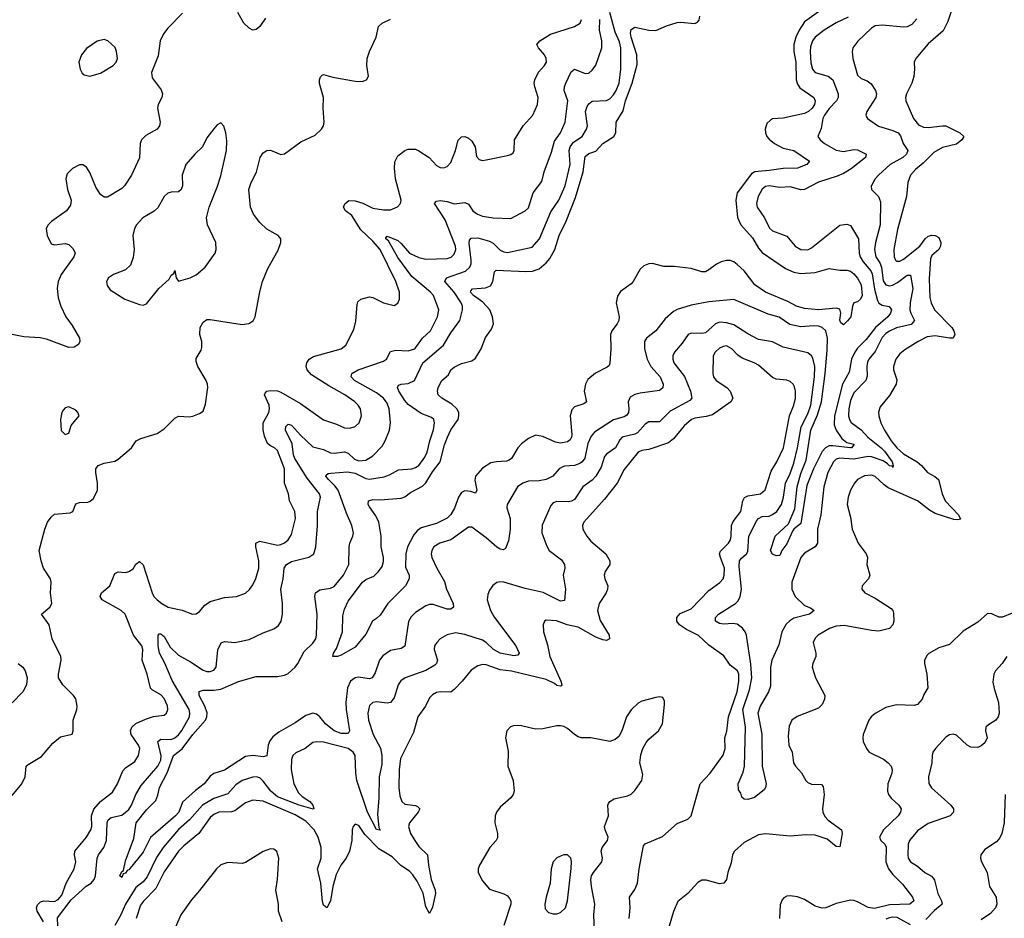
# Model space of a CAD drawing. Header units: inches. Extents: x 1954678 to 2060271, y 904822 to 1016299.
# Tile 243 of 256: x 2000213 to 2005780, y 972131 to 977209. Entities that reach past the tile are written whole.
import ezdxf

# ---------------------------------------------------------------- set-up
doc = ezdxf.new("R2010")
doc.units = ezdxf.units.IN
doc.header["$MEASUREMENT"] = 0
doc.layers.add('C0907', color=7, linetype='Continuous')

msp = doc.modelspace()

# ---------------------------------------------------------------- linework, layer by layer
at = {"layer": 'C0907', "color": 5}
for points, elevation in [([(2005490.7, 977289.3), (2005461, 977199), (2005434.1, 977145.9), (2005350, 977073.5), (2005279.6, 976990), (2005270.3, 976970), (2005272.9, 976930), (2005268.9, 976888.9), (2005257.8, 976850), (2005227.8, 976790), (2005222.3, 976770), (2005222.6, 976750), (2005265.8, 976650), (2005295, 976615), (2005322.8, 976602.8), (2005350, 976600.1), (2005430, 976610.1), (2005450, 976608.6), (2005528, 976570), (2005550.3, 976550), (2005539.6, 976530), (2005510, 976505.3), (2005430, 976486.6), (2005380.8, 976459.2), (2005320.9, 976399.1), (2005277.1, 976362.9), (2005250.1, 976329.9), (2005234.6, 976290), (2005226.9, 976210), (2005176, 976024), (2005154.7, 975910), (2005156.8, 975870), (2005165.2, 975850), (2005170, 975844.5), (2005190, 975845.1), (2005210, 975856.1), (2005302.4, 975930), (2005332, 975970), (2005350, 975986), (2005370, 975992.4), (2005390, 975990.4), (2005410, 975978.8), (2005420.4, 975950), (2005418.4, 975930), (2005410.4, 975910), (2005370, 975877), (2005362.2, 975857.8), (2005354.8, 975745.2), (2005359.4, 975639.4), (2005366.1, 975610), (2005385.8, 975570), (2005483.7, 975470), (2005495.1, 975450), (2005499.5, 975430), (2005490, 975409.9), (2005470, 975409), (2005390, 975422.4), (2005343.8, 975416.2), (2005292.7, 975390), (2005217, 975343), (2005190, 975321.1), (2005167.3, 975290), (2005154.4, 975250), (2005153.8, 975230), (2005173.2, 975173.2), (2005168.3, 975150), (2005130, 975085.1), (2005077.9, 975022.1), (2005069.4, 974990.6), (2005071.2, 974970), (2005082.5, 974930), (2005103.1, 974890), (2005140.9, 974830), (2005172.5, 974790), (2005210, 974756.6), (2005288.3, 974710), (2005312, 974690), (2005346.7, 974650), (2005387.7, 974627.7), (2005407.9, 974610), (2005428.3, 974530), (2005445.6, 974490), (2005520.2, 974410), (2005533.2, 974386.8), (2005517.8, 974382.2), (2005494.6, 974385.4), (2005390, 974419.3), (2005357.9, 974437.9), (2005290, 974490.8), (2005123.8, 974563.8), (2005100, 974580), (2005050, 974627.2), (2005030, 974635.7), (2004990, 974631.3), (2004950, 974610.8), (2004932.6, 974590), (2004911.3, 974550), (2004897.2, 974510), (2004891.5, 974470), (2004910, 974398), (2004919.6, 974330), (2004954.3, 974250), (2004999.5, 974190), (2005006.4, 974170), (2005002, 974130), (2005019.3, 974070), (2005011.7, 974048.3), (2004976, 974010), (2004974.8, 973990), (2004991, 973970), (2005050, 973939.5), (2005140.7, 973880.7), (2005150.1, 973870.1), (2005154.4, 973854.4), (2005156.3, 973810), (2005150, 973789.8), (2005130, 973767.9), (2005070, 973754), (2005030, 973756.7), (2004875.1, 973784.9), (2004830, 973780.8), (2004791.9, 973768.1), (2004728, 973730), (2004710, 973714), (2004698.7, 973690), (2004715.2, 973630), (2004714.3, 973610), (2004697.4, 973570), (2004694, 973550), (2004712.3, 973490), (2004764.4, 973390), (2004762.8, 973370), (2004750, 973338.7), (2004730, 973318), (2004608.5, 973271.5), (2004578.7, 973250), (2004564.1, 973215.9), (2004558.5, 973161.5), (2004562.2, 973110), (2004579.6, 973070), (2004588.9, 973010), (2004600.3, 972990), (2004632.6, 972952.6), (2004657, 972910), (2004670, 972898.9), (2004690, 972889.1), (2004746.9, 972886.9), (2004756, 972876), (2004760.9, 972830), (2004752.2, 972750), (2004754.1, 972730), (2004765.5, 972705.5), (2004784.4, 972684.4), (2004858.9, 972630), (2004862.7, 972610), (2004850, 972535.3), (2004830, 972535.8), (2004778, 972578), (2004710, 972600.4), (2004658.4, 972601.6), (2004570, 972594.6), (2004430, 972607.2), (2004390, 972602.9), (2004310, 972559), (2004255, 972510), (2004243.9, 972490), (2004236.1, 972443.9), (2004217.7, 972390), (2004210.1, 972349.9), (2004194.9, 972330), (2004170, 972324.5), (2004093.4, 972346.6), (2004070, 972345.8), (2004047.6, 972332.4), (2003991.3, 972270), (2003934.8, 972225.2), (2003910.1, 972169.9), (2003863.8, 972016.2)], 580), ([(2001133.3, 977246.7), (2001050, 977160.9), (2001026, 977130), (2001006.4, 977090), (2000994.7, 977005.3), (2000957.3, 976910), (2000961.1, 976881.1), (2001012, 976812), (2001019.3, 976790), (2001015.5, 976770), (2000995.5, 976730), (2000992.7, 976710), (2001006.3, 976630), (2001002.7, 976610), (2000990.3, 976590), (2000924.9, 976555.1), (2000901.6, 976530), (2000893.8, 976510), (2000890, 976428.7), (2000844.9, 976330), (2000804.9, 976270), (2000790, 976255.1), (2000710, 976206.6), (2000690, 976206), (2000670, 976222), (2000642.4, 976262.4), (2000610, 976345.2), (2000590, 976375.1), (2000570, 976389.4), (2000550, 976389.5), (2000511.8, 976368.2), (2000481.3, 976338.7), (2000473, 976310), (2000483.8, 976250), (2000503.8, 976190), (2000499, 976161), (2000477.3, 976130), (2000392.1, 976067.9), (2000374, 976050), (2000363, 976030), (2000368, 975990), (2000390, 975942.8), (2000410, 975937.3), (2000470, 975944.9), (2000490, 975939.1), (2000514.7, 975914.7), (2000525.5, 975890), (2000519.3, 975870), (2000446.3, 975770), (2000430.3, 975730), (2000425.2, 975690), (2000430, 975638), (2000444.9, 975590), (2000473.7, 975530), (2000510, 975481.6), (2000550.4, 975410), (2000552.7, 975390), (2000546, 975374), (2000521.3, 975358.7), (2000490, 975356.9), (2000364.6, 975404.6), (2000328.5, 975411.5), (2000236.3, 975416.3), (2000169.7, 975429.7)], 620), ([(2005285.4, 977214.5), (2005256.9, 977183.1), (2005231.5, 977168.5), (2005212.9, 977167.1), (2005090, 977178.4), (2005050, 977174.2), (2005030, 977160.9), (2004951.5, 977088.5), (2004924, 977050), (2004919.7, 977030), (2004923, 976990), (2004950, 976894.9), (2004970, 976876.9), (2005003.8, 976863.8), (2005026.6, 976846.6), (2005052.2, 976810), (2005057.8, 976790), (2005052.9, 976770), (2005003.6, 976690), (2004997.6, 976670), (2005000.6, 976660.6), (2005007.3, 976650), (2005067.9, 976607.9), (2005150, 976583.5), (2005179, 976570), (2005192.6, 976552.6), (2005208.8, 976508.8), (2005233.7, 976470), (2005226.8, 976450), (2005206, 976430), (2005135.2, 976390), (2005069.2, 976330), (2005049.2, 976310), (2005027.7, 976267.7), (2005029.2, 976249.2), (2005069.3, 976209.3), (2005079.5, 976179.5), (2005078.4, 976050), (2005051.6, 975950), (2005045.4, 975910), (2005054.4, 975870), (2005075.9, 975835.9), (2005084.9, 975810), (2005094.2, 975734.2), (2005110, 975710.1), (2005130, 975705.1), (2005148.3, 975708.3), (2005176.9, 975723.1), (2005230, 975765.2), (2005250, 975764.9), (2005263.4, 975690), (2005248.3, 975610), (2005246.8, 975570), (2005251.6, 975550), (2005272.7, 975510), (2005252.7, 975487.3), (2005170, 975467.9), (2005130, 975449.9), (2005110, 975435.6), (2005090, 975412.3), (2005050, 975333.6), (2005013.7, 975290), (2005006.6, 975273.4), (2005002.9, 975250), (2005004.8, 975195.2), (2004997.7, 975170), (2004930, 975100.8), (2004910, 975056.3), (2004901.8, 975010), (2004899.4, 974970), (2004903.8, 974950), (2004913.5, 974933.5), (2004970.8, 974890.8), (2005007.6, 974850), (2005083.9, 974790), (2005103, 974770), (2005146.3, 974710), (2005151.9, 974690), (2005150, 974679), (2005145.4, 974685.4), (2005130, 974687.1), (2005119.9, 974699.9), (2005095.6, 974715.6), (2005030, 974738.9), (2005010, 974739.7), (2004930, 974725.2), (2004849, 974731), (2004830, 974725.6), (2004813.9, 974710), (2004781.9, 974650), (2004759.5, 974570), (2004743.5, 974410), (2004724.3, 974330), (2004723.2, 974250), (2004710.2, 974230), (2004650, 974193.6), (2004629.3, 974170.7), (2004578.1, 974030), (2004578.5, 973990), (2004598.3, 973950), (2004650, 973899), (2004684.5, 973884.5), (2004705.5, 973870), (2004678.4, 973850), (2004590, 973826), (2004567.3, 973812.7), (2004546.9, 973793.1), (2004522.8, 973750), (2004504.4, 973675.6), (2004464.9, 973590), (2004457.9, 973550), (2004458, 973442), (2004446, 973410), (2004400.2, 973330), (2004387, 973290), (2004409.3, 973170.7), (2004411.2, 972990), (2004433.1, 972890), (2004430.4, 972869.6), (2004422.5, 972857.5), (2004366.7, 972813.3), (2004330, 972802.7), (2004310, 972804), (2004295.1, 972815.1), (2004290, 972838), (2004276.4, 972856.4), (2004275.3, 972890), (2004302.7, 972957.3), (2004311.2, 972990), (2004315.8, 973210), (2004301.8, 973310), (2004339, 973421), (2004352.3, 973490), (2004347.3, 973567.3), (2004323.2, 973730), (2004314.7, 973750), (2004298.8, 973770), (2004270, 973792.1), (2004243, 973797), (2004193.7, 973793.7), (2004170, 973796.8), (2004146.3, 973810), (2004147.1, 973830), (2004163.1, 973850), (2004260.3, 973910), (2004274.4, 973925.6), (2004286.7, 973950), (2004293.3, 973990), (2004281, 974119), (2004283.6, 974150), (2004294.2, 974165.8), (2004321.9, 974190), (2004330, 974204.4), (2004335.2, 974290), (2004381.6, 974378.4), (2004390, 974391), (2004410, 974400.8), (2004450, 974403.8), (2004470, 974411.9), (2004494.6, 974430), (2004520.5, 974470), (2004531.3, 974510), (2004542.7, 974590), (2004570, 974644.8), (2004590, 974702.7), (2004610.9, 974790), (2004631.7, 974908.3), (2004670, 974981.2), (2004686.2, 975030), (2004707.5, 975190), (2004708.5, 975248.5), (2004696.7, 975296.7), (2004689.9, 975309.9), (2004670, 975326.4), (2004530, 975358.2), (2004470, 975387.8), (2004390, 975401.8), (2004330, 975433.3), (2004250, 975484.9), (2004210, 975496.3), (2004170, 975499.5), (2004146.5, 975490), (2004090, 975440.3), (2004070, 975435.8), (2004010, 975437.8), (2003992.2, 975430), (2003959.4, 975380.6), (2003914.7, 975330), (2003905.4, 975310), (2003905.4, 975290), (2003911.9, 975270), (2003972, 975192), (2004005, 975110), (2004013.1, 975070), (2004002.6, 975057.4), (2003890, 974996.6), (2003830, 974936.8), (2003770, 974937), (2003750, 974923.7), (2003705.2, 974874.8), (2003690, 974867), (2003619.5, 974850), (2003605.9, 974834.1), (2003582.4, 974790), (2003530, 974753.8), (2003519.2, 974740.8), (2003499.6, 974680.4), (2003470, 974629), (2003450, 974607.4), (2003397.6, 974570), (2003350, 974498.5), (2003331.9, 974488.1), (2003314.7, 974485.3), (2003250, 974486.5), (2003230, 974477.8), (2003216.6, 974463.4), (2003166.7, 974353.3), (2003165.6, 974310), (2003193.8, 974233.8), (2003207, 974210), (2003276.3, 974156.3), (2003293.1, 974130), (2003294.3, 974110), (2003286.5, 974070), (2003298.9, 973990), (2003293, 973927), (2003270, 973923.1), (2003172.6, 973972.6), (2003070, 973995.3), (2002950, 974030.9), (2002927.7, 974032.3), (2002910, 974027.6), (2002887.7, 974012.3), (2002870, 973986), (2002858.9, 973961.1), (2002856.5, 973930), (2002874.5, 973870), (2002898, 973830), (2003018.8, 973670), (2003036.5, 973630), (2003030, 973617), (2003006.2, 973613.8), (2002930, 973628.4), (2002891.4, 973650), (2002850.2, 973690.2), (2002830, 973701.7), (2002730, 973734), (2002676, 973744), (2002630, 973733.3), (2002590.2, 973709.8), (2002570.4, 973690), (2002558.7, 973670), (2002556.5, 973650), (2002574.4, 973590), (2002569.1, 973570), (2002559.3, 973560.7), (2002510, 973531.9), (2002392.7, 973490), (2002367, 973473), (2002352, 973450), (2002330, 973376), (2002310, 973349.6), (2002290, 973346.3), (2002230, 973354.8), (2002209.4, 973350.6), (2002190, 973333.6), (2002180.8, 973290), (2002185.6, 973250), (2002212.1, 973170), (2002252.7, 973092.7), (2002259.7, 973050), (2002259.4, 973000.6), (2002245.8, 972930), (2002243.9, 972810), (2002236.4, 972716.4), (2002243.8, 972643.8), (2002251.7, 972628.3), (2002230, 972631.6), (2002179.9, 972730), (2002118.7, 972910), (2002112.7, 972950), (2002109.9, 973050), (2002097.8, 973070), (2002069.7, 973090), (2001930, 973126), (2001890, 973128.7), (2001870, 973124.4), (2001826.4, 973090), (2001774.5, 973065.5), (2001757.4, 973050), (2001750, 973028.7), (2001747.5, 972972.5), (2001763, 972890), (2001790, 972840.1), (2001810, 972819.4), (2001852.4, 972790), (2001870.2, 972770), (2001875.5, 972750), (2001872.2, 972747.8), (2001792.8, 972770), (2001670, 972816.2), (2001632.6, 972850), (2001590, 972905.8), (2001570, 972923.7), (2001550, 972929.2), (2001530, 972927.9), (2001470, 972909.9), (2001435.6, 972884.4), (2001390, 972834.5), (2001310, 972808.3), (2001246.1, 972770), (2001172.5, 972687.5), (2001110, 972632.1), (2001024.6, 972530), (2000986, 972474), (2000934.2, 972365.8), (2000910, 972336.9), (2000870, 972304.6), (2000810.5, 972210), (2000784.1, 972150), (2000750.1, 972090)], 560), ([(2004896.9, 977223.1), (2004830, 977192.5), (2004760.7, 977150), (2004710, 977111.4), (2004695.8, 977090), (2004684.1, 977055.9), (2004682, 977030), (2004686, 976966), (2004695, 976930), (2004710.1, 976910.1), (2004783.7, 976890), (2004810, 976870.2), (2004841.4, 976790), (2004841.5, 976770), (2004831.6, 976750), (2004790, 976707.7), (2004762.7, 976670), (2004754.7, 976650), (2004744.7, 976595.3), (2004726.4, 976550), (2004739.5, 976530), (2004764, 976510), (2004830, 976471.4), (2004870, 976464.2), (2004930, 976475.1), (2004950, 976473.4), (2004999.3, 976450), (2004995.3, 976430), (2004914.3, 976365.7), (2004870, 976340.2), (2004835.5, 976324.5), (2004730, 976290.5), (2004650, 976249.8), (2004630, 976248.1), (2004570, 976265.2), (2004510, 976261.1), (2004450, 976271), (2004430, 976266.9), (2004410, 976250.6), (2004387.5, 976210), (2004379.4, 976170), (2004382.7, 976150), (2004423.5, 976090), (2004451.7, 976031.7), (2004470, 976016.3), (2004550, 975986.5), (2004598.3, 975930), (2004630, 975910.2), (2004670, 975909.2), (2004690, 975919.7), (2004850, 976047.3), (2004890, 976054), (2004910, 976046), (2004954.8, 975970), (2004959.5, 975890), (2004965.4, 975870), (2004981.1, 975841.1), (2005025.1, 975790), (2005033.2, 975773.2), (2005046.7, 975686.7), (2005062.4, 975622.4), (2005070, 975607.8), (2005090, 975596.6), (2005128.3, 975588.3), (2005142.7, 975570), (2005136.8, 975550), (2005122, 975530), (2005050.9, 975470), (2004998.7, 975401.3), (2004950, 975352.5), (2004934.4, 975330), (2004916.2, 975290), (2004902.5, 975217.5), (2004865.4, 975150), (2004820.2, 974970), (2004818.7, 974918.7), (2004829, 974889), (2004862.3, 974842.3), (2004890, 974820.6), (2004930, 974810.9), (2004930, 974806), (2004916.3, 974790), (2004910, 974789.1), (2004810, 974801.5), (2004790, 974800.1), (2004769.7, 974790.3), (2004750.9, 974769.1), (2004701.9, 974670), (2004662.9, 974577.1), (2004630, 974362.4), (2004590.2, 974329.8), (2004582.2, 974317.8), (2004550, 974247.6), (2004523, 974210), (2004510, 974182), (2004490, 974179), (2004470, 974189), (2004458, 974210), (2004485.3, 974290), (2004559.2, 974360.8), (2004595.2, 974444.8), (2004608.9, 974570), (2004630, 974644.6), (2004659.4, 974720.6), (2004687, 974890), (2004724.2, 974975.8), (2004745.5, 975050), (2004767.4, 975210), (2004778.8, 975338.8), (2004780.6, 975410), (2004771.7, 975450), (2004750, 975469.9), (2004730, 975476.7), (2004699.1, 975479.1), (2004630, 975474.2), (2004567.2, 975487.2), (2004507.4, 975527.4), (2004445.5, 975545.5), (2004250, 975627.8), (2004110, 975615), (2004010, 975596.1), (2003930, 975571), (2003910, 975560.4), (2003862.2, 975517.8), (2003810.3, 975450), (2003757.4, 975410), (2003744.7, 975390), (2003745.2, 975350), (2003760.2, 975290), (2003782.3, 975250), (2003833.5, 975190), (2003851, 975150), (2003850, 975129.6), (2003830, 975113.7), (2003720.7, 975099.3), (2003690, 975090.9), (2003664, 975076), (2003652.3, 975050), (2003656.3, 975010), (2003654.3, 974990), (2003645.6, 974974.4), (2003630, 974964.7), (2003570, 974947.7), (2003462.2, 974877.8), (2003444.7, 974855.3), (2003425.1, 974814.9), (2003408, 974732), (2003392.5, 974710), (2003379.5, 974700.5), (2003350, 974689.4), (2003294.1, 974685.9), (2003279.5, 974680.5), (2003262.7, 974670), (2003227.2, 974630), (2003190.4, 974610), (2003150, 974602.3), (2003090, 974601.6), (2003058.4, 974590), (2003027.6, 974570), (2002969.1, 974470), (2002968, 974450), (2002985.7, 974390), (2002986.4, 974330), (2002976.2, 974263.8), (2002959.1, 974220.9), (2002946.4, 974213.6), (2002930, 974216), (2002910, 974228), (2002850, 974280.9), (2002770, 974341.3), (2002750, 974340.5), (2002650.1, 974269.9), (2002588, 974250), (2002554, 974230), (2002543.1, 974210), (2002538.9, 974190), (2002543.6, 974170), (2002571.1, 974110), (2002613.8, 974033.8), (2002625.8, 973990), (2002664, 973910), (2002666.4, 973890), (2002650, 973878.3), (2002630, 973877.8), (2002550, 973903.2), (2002530, 973903.2), (2002510, 973897.3), (2002450, 973858), (2002425.6, 973834.4), (2002412, 973808), (2002390, 973668.3), (2002370, 973655.5), (2002310, 973643.4), (2002265.4, 973614.6), (2002247.5, 973590), (2002222.9, 973517.1), (2002205.3, 973490), (2002190, 973483.2), (2002127.2, 973492.8), (2002110, 973489.8), (2002082.7, 973470), (2002066.4, 973433.6), (2002057.1, 973350), (2002058.5, 973310), (2002078.4, 973190), (2002070, 973175.1), (2002030, 973175.5), (2001990, 973189.9), (2001942.1, 973230), (2001910, 973269.9), (2001890, 973283.9), (2001870, 973289.1), (2001830, 973277), (2001770, 973236.1), (2001677.6, 973182.4), (2001643.4, 973156.6), (2001626.4, 973133.6), (2001618, 973110), (2001610, 973049.6), (2001590, 973042.9), (2001530, 973050.6), (2001490, 973044.8), (2001370, 972967.9), (2001311.1, 972948.9), (2001290, 972934.3), (2001256, 972890), (2001206.4, 972853.6), (2001132.5, 972787.5), (2001111.8, 972730), (2001093.8, 972710), (2000952.7, 972587.3), (2000910, 972504.2), (2000830, 972405.1), (2000819.8, 972400.2), (2000810, 972386.6), (2000798, 972382), (2000790, 972361.2), (2000779, 972370), (2000790, 972394.8), (2000798.9, 972401.1), (2000810, 972454.8), (2000858.5, 972581.5), (2000871.8, 972670), (2000930, 972744.5), (2000982.9, 972797.1), (2000993.9, 972826.1), (2001002.2, 972870), (2001046.7, 972953.3), (2001082.3, 973050), (2001131.7, 973088.3), (2001192.2, 973170), (2001262.5, 973250), (2001270.4, 973270), (2001272.1, 973292.1), (2001259.4, 973330), (2001228.1, 973390), (2001227.8, 973412.2), (2001250, 973420.7), (2001310, 973419.4), (2001350, 973425.9), (2001450, 973469.4), (2001550, 973497.8), (2001670, 973496.6), (2001710, 973504.5), (2001730, 973514.7), (2001770.6, 973550), (2001785.4, 973570), (2001820.7, 973639.3), (2001870, 973686), (2001886.2, 973710), (2001890.7, 973730), (2001894.4, 973850), (2001882.2, 973950), (2001886, 973970), (2001910, 973987.7), (2001970, 973995.6), (2001990, 974006.7), (2002043.7, 974070), (2002074.2, 974130), (2002075.5, 974230), (2002079.3, 974250), (2002097.2, 974290), (2002099.3, 974310), (2002090.7, 974350), (2002059.8, 974419.8), (2002012.5, 974550), (2001994.9, 974574.9), (2001959.4, 974610), (2001943.9, 974630), (2001944.9, 974635.1), (2001956.3, 974643.7), (2001972.8, 974647.2), (2002066.4, 974653.6), (2002110, 974647.3), (2002170, 974616.1), (2002190, 974612.5), (2002273.5, 974626.5), (2002303.5, 974636.5), (2002354.9, 974665.1), (2002430, 974671.2), (2002450, 974677.8), (2002470, 974690.2), (2002503.8, 974736.2), (2002515.7, 974764.3), (2002530.8, 974830), (2002552, 974892), (2002557.7, 974930), (2002553.5, 974950), (2002540.2, 974960.2), (2002483.2, 974983.2), (2002410, 975035), (2002390, 975057.5), (2002356, 975110), (2002348.1, 975130), (2002350, 975136.3), (2002355.6, 975144.4), (2002369.2, 975150), (2002410, 975153), (2002445, 975170), (2002491.9, 975270), (2002609.6, 975370.4), (2002650, 975440.2), (2002702, 975510), (2002717, 975570), (2002716.1, 975590), (2002708.8, 975610), (2002670, 975669.9), (2002617.4, 975730), (2002625.4, 975750), (2002732.5, 975787.5), (2002758.4, 975810), (2002765.2, 975830), (2002764.9, 975850), (2002753.5, 975946.5), (2002756.4, 975963.6), (2002764.6, 975975.4), (2002802.9, 975977.1), (2002870, 975957.2), (2002890, 975946.4), (2002930, 975907.5), (2002950, 975896.8), (2002970, 975894), (2003110, 975922.8), (2003152.2, 975970), (2003216, 976124), (2003261.8, 976190), (2003297.1, 976270), (2003324.5, 976390), (2003319.9, 976470), (2003324.5, 976490), (2003343.6, 976516.4), (2003393.3, 976550), (2003417.6, 976590), (2003422.4, 976610), (2003411.1, 976690), (2003421.2, 976718.8), (2003430, 976733.8), (2003450, 976749.2), (2003530, 976753.4), (2003550, 976763), (2003570, 976784.1), (2003586, 976810), (2003602.4, 976850), (2003612.4, 976930), (2003611.9, 977050), (2003603.4, 977083.4), (2003578.9, 977138.9), (2003548.7, 977250)], 540), ([(2001601.7, 977218.3), (2001570, 977171.6), (2001550, 977153.3), (2001530, 977149.4), (2001510, 977160.9), (2001479.5, 977190), (2001445.2, 977250)], 620), ([(2004730, 977253.2), (2004650, 977196.4), (2004620.5, 977150), (2004601.1, 977110), (2004590.1, 977070), (2004590.9, 977030), (2004600.7, 976970), (2004603.8, 976870), (2004610, 976845.6), (2004623.8, 976823.8), (2004702.6, 976770), (2004711.5, 976750), (2004706.9, 976730), (2004693.5, 976710), (2004672.2, 976690), (2004650, 976679.1), (2004530, 976652.2), (2004470, 976648.1), (2004457.7, 976642.3), (2004437.8, 976622.2), (2004427.7, 976590), (2004429.3, 976570), (2004437.1, 976550), (2004450, 976533.4), (2004480.5, 976510), (2004530, 976482.5), (2004590, 976469.4), (2004678.7, 976410), (2004663.6, 976390), (2004610.4, 976370), (2004530, 976368.4), (2004450, 976356.1), (2004387.8, 976352.2), (2004370, 976349.3), (2004350, 976339.1), (2004268.9, 976230), (2004262, 976190), (2004270.6, 976090.6), (2004289.6, 976050), (2004355.9, 975975.9), (2004390, 975918.1), (2004410, 975894.4), (2004542.3, 975802.3), (2004590, 975782.5), (2004630, 975774.7), (2004710, 975781.2), (2004790, 975803.2), (2004850, 975793.4), (2004890, 975794.3), (2004910, 975788.7), (2004930, 975772.9), (2004950, 975748.2), (2004971.6, 975710), (2004976.1, 975650), (2004967.3, 975630), (2004950, 975615.1), (2004930, 975609), (2004921.6, 975590), (2004911.8, 975530), (2004892.7, 975507.3), (2004870, 975484.5), (2004855.9, 975495.9), (2004849.8, 975510.2), (2004855.1, 975550), (2004850, 975573.2), (2004830, 975579.3), (2004730, 975568.9), (2004650, 975576.8), (2004605.6, 975590), (2004556.7, 975616.7), (2004430, 975669.2), (2004370, 975711.2), (2004309.9, 975790), (2004270, 975826.6), (2004250, 975841), (2004230, 975847.8), (2004210, 975848.8), (2004179.1, 975840.9), (2004152.3, 975827.7), (2004110, 975794.9), (2004090, 975785.2), (2004070, 975783.4), (2004010, 975802.9), (2003913.9, 975813.9), (2003854.4, 975814.4), (2003790, 975831.1), (2003770.3, 975829.7), (2003742, 975818), (2003720.4, 975799.6), (2003682, 975730), (2003670, 975716), (2003610, 975673.2), (2003592.7, 975647.3), (2003586, 975610), (2003602, 975530), (2003601.1, 975510), (2003591.7, 975490), (2003560.3, 975450), (2003552.6, 975430), (2003554.5, 975350), (2003550, 975269), (2003545.1, 975254.9), (2003535.1, 975244.9), (2003468.6, 975211.4), (2003424.9, 975175.1), (2003412.3, 975150), (2003404.7, 975110), (2003417, 975050), (2003402, 975038), (2003350, 975020.8), (2003334.8, 975005.2), (2003325.4, 974970), (2003334.8, 974865.2), (2003333.6, 974850), (2003325.1, 974834.9), (2003310, 974823.5), (2003270, 974815.1), (2003241.6, 974821.6), (2003170, 974854.5), (2003130, 974862), (2003090, 974843.1), (2003050, 974811.8), (2003028.6, 974790), (2002993.1, 974730), (2002979.9, 974720.1), (2002965.9, 974714.1), (2002908.9, 974711.1), (2002876, 974704), (2002830, 974673.8), (2002790.5, 974629.5), (2002786.3, 974606.3), (2002797.6, 974550), (2002790, 974533), (2002762.8, 974542.8), (2002730, 974547.1), (2002710, 974536.4), (2002693.6, 974510), (2002671.7, 974448.3), (2002650, 974413.5), (2002630, 974391.8), (2002570, 974361.8), (2002483.2, 974336.8), (2002459.8, 974320.2), (2002441.6, 974298.4), (2002406.3, 974230), (2002395.4, 974190), (2002394.7, 974114.7), (2002414.6, 974070), (2002414.9, 974050), (2002393.7, 974010), (2002293.6, 973910), (2002250, 973844.5), (2002230, 973824.5), (2002206.8, 973810), (2002170, 973736), (2002110, 973662.9), (2002030, 973617), (2002010, 973609.7), (2001984, 973610), (2001986.9, 973630), (2002004.4, 973655.6), (2002037.3, 973750), (2002040, 973840), (2002050, 973878), (2002070, 973923.1), (2002151, 974030), (2002170, 974045.2), (2002214.8, 974065.2), (2002242.3, 974090), (2002261.5, 974118.5), (2002270, 974146.8), (2002269.8, 974170), (2002257.1, 974230), (2002255.8, 974290), (2002242.6, 974370), (2002225.8, 974405.8), (2002190, 974456.9), (2002183.7, 974470), (2002184.4, 974490), (2002210, 974498), (2002250, 974496.3), (2002370, 974505.1), (2002390, 974511.8), (2002422.6, 974537.4), (2002490, 974572.2), (2002510, 974591.3), (2002546.4, 974653.6), (2002590.2, 974709.8), (2002614, 974806), (2002630.8, 974850), (2002650, 974892.1), (2002691.7, 974950), (2002696.6, 974970), (2002694.8, 974990), (2002684.9, 975010), (2002655.9, 975035.9), (2002598.7, 975070), (2002579.1, 975090), (2002575.1, 975110), (2002578.3, 975130), (2002598.7, 975170), (2002638.2, 975201.8), (2002651.3, 975230), (2002670, 975246), (2002710, 975266), (2002770, 975281.1), (2002790, 975295.8), (2002822.2, 975350), (2002846.9, 975413.1), (2002879.9, 975460.1), (2002891.5, 975490), (2002887, 975530), (2002871, 975570), (2002832.2, 975612.2), (2002778.6, 975650), (2002762.5, 975670), (2002762.9, 975677.1), (2002772.4, 975687.6), (2002845.9, 975694.1), (2002875.2, 975704.8), (2002888.7, 975730), (2002896.5, 975783.5), (2002905.9, 975794.1), (2003074.4, 975785.6), (2003112.2, 975787.8), (2003150, 975802), (2003190, 975835.7), (2003210, 975859.8), (2003239.3, 975910), (2003263.2, 975990), (2003303.4, 976070), (2003356.1, 976203.9), (2003398.2, 976350), (2003410, 976435.3), (2003430, 976452.7), (2003470, 976466), (2003510.6, 976510), (2003572.9, 976550), (2003583.9, 976570), (2003585.3, 976630), (2003625, 976695), (2003638.9, 976750), (2003676.6, 976850), (2003704.5, 976955.5), (2003703.1, 977010), (2003669.9, 977110.1), (2003666.6, 977133.4), (2003670, 977154.3), (2003690, 977167.5), (2003770, 977149.4), (2003810, 977148.9), (2003870, 977175), (2003930, 977193.6), (2003950, 977195.8), (2004030, 977188), (2004045.2, 977194.8), (2004054, 977206), (2004058.5, 977230)], 520), ([(2000170, 972824.9), (2000224.5, 972890), (2000243.7, 972930), (2000249.2, 972990), (2000259.6, 973000.4), (2000335.2, 973044.8), (2000399.5, 973120.5), (2000443.7, 973156.3), (2000510, 973171), (2000515.4, 973190), (2000515.3, 973250), (2000536, 973310), (2000538.3, 973330), (2000530.9, 973370.9), (2000517.6, 973390), (2000455.6, 973450), (2000432.8, 973490), (2000431.1, 973510), (2000446.2, 973590), (2000444.8, 973610), (2000396.8, 973710), (2000379.8, 973790), (2000336, 973850), (2000383.6, 973890), (2000393.7, 973910), (2000387.4, 973970), (2000390.8, 974030), (2000387.4, 974050), (2000346.9, 974110), (2000334.2, 974150), (2000323.1, 974210), (2000354.4, 974330), (2000369.8, 974370), (2000390, 974398.3), (2000410, 974414), (2000497.1, 974422.9), (2000512.3, 974430), (2000530, 974473), (2000550, 974480.4), (2000597, 974483), (2000611.9, 974488.1), (2000630, 974503), (2000652.6, 974550), (2000652.6, 974590), (2000642.6, 974650), (2000643.5, 974670), (2000656, 974690), (2000690, 974702.6), (2000750, 974714.9), (2000770, 974725.5), (2000844.5, 974790), (2000871.3, 974828.7), (2000898.3, 974841.7), (2000990, 974870.4), (2001030, 974897.6), (2001090, 974956.5), (2001110, 974968.7), (2001170, 974965.3), (2001191.3, 974968.7), (2001230, 974983), (2001250, 974997.3), (2001263.9, 975036.1), (2001276.4, 975130), (2001275.1, 975150), (2001267.4, 975170), (2001219.2, 975250), (2001210, 975278), (2001210, 975294.8), (2001238, 975342), (2001242.6, 975357.4), (2001241.7, 975390), (2001231.1, 975430), (2001233.3, 975470), (2001250, 975499.1), (2001270, 975514), (2001290, 975515.8), (2001470, 975486.5), (2001508.5, 975491.5), (2001532.1, 975507.9), (2001544.7, 975530), (2001570, 975671.3), (2001585.7, 975730), (2001616.4, 975803.6), (2001673.2, 975906.8), (2001689.5, 975950), (2001689.3, 975970), (2001674, 975990), (2001610, 976025.6), (2001570, 976063.6), (2001534.3, 976110), (2001517.7, 976150), (2001508.9, 976250), (2001521.8, 976290), (2001552.1, 976347.9), (2001571.8, 976430), (2001590, 976457.4), (2001610, 976470.2), (2001630, 976471.4), (2001690, 976448.3), (2001710, 976451.4), (2001801.6, 976518.4), (2001883.2, 976556.8), (2001918.7, 976590), (2001929.7, 976610), (2001934, 976630), (2001928.5, 976708.5), (2001930.6, 976770), (2001908.4, 976848.4), (2001908, 976870), (2001913.1, 976886.9), (2001923.5, 976896.5), (2001930, 976900.3), (2001983.8, 976883.8), (2002110, 976861.1), (2002150, 976860.8), (2002174, 976870), (2002184.7, 976890), (2002176.4, 976950), (2002177.4, 976990), (2002189.9, 977030.1), (2002227.4, 977110), (2002240.8, 977170), (2002261.3, 977190), (2002310, 977213.2)], 620), ([(2000346.3, 972110), (2000310.5, 972170), (2000307.8, 972190), (2000314.1, 972205.9), (2000330, 972223), (2000350, 972229.4), (2000410, 972226.3), (2000430, 972237.7), (2000450, 972260.8), (2000474.8, 972330), (2000521.1, 972410), (2000529.3, 972450), (2000522.5, 972490), (2000524.2, 972510), (2000589.9, 972590), (2000614.5, 972630), (2000619.6, 972650), (2000618.4, 972710), (2000631.9, 972748.1), (2000670, 972790.1), (2000737.2, 972842.8), (2000766.3, 972890), (2000796, 972964), (2000810, 972980.7), (2000863.5, 973016.5), (2000885, 973050), (2000891.9, 973090), (2000883.9, 973110), (2000843.6, 973170), (2000838.7, 973190), (2000846.3, 973210), (2000870, 973232.2), (2000923.1, 973256.9), (2000970, 973271.6), (2001030, 973279.6), (2001042, 973290), (2001049.8, 973310), (2001048.3, 973331.7), (2001030, 973373.8), (2001010, 973393.2), (2000961.6, 973421.6), (2000952, 973432), (2000932.5, 973510), (2000905.2, 973590), (2000909.1, 973650), (2000903.4, 973670), (2000857, 973730), (2000808.7, 973848.7), (2000785.7, 973870), (2000678.4, 973930), (2000667, 973950), (2000674.5, 973970), (2000721.4, 974010), (2000750, 974079.3), (2000770, 974088.9), (2000810, 974084.7), (2000830, 974090.2), (2000853.9, 974106.1), (2000870, 974132.4), (2000890, 974146.7), (2000910, 974128), (2000961.4, 973970), (2000971.3, 973950), (2000990, 973930.2), (2001015.6, 973910), (2001052.2, 973890), (2001131.8, 973871.8), (2001190, 973850.3), (2001210, 973852.2), (2001230, 973864.4), (2001260.2, 973899.8), (2001290, 973920.7), (2001370, 973942.8), (2001439, 973950), (2001490, 973968.7), (2001511.6, 973988.4), (2001530, 974014.4), (2001548, 974052), (2001564.5, 974110), (2001565.7, 974150), (2001548.7, 974230), (2001548.7, 974251.3), (2001570, 974262.3), (2001670, 974239), (2001690, 974242.5), (2001710, 974252.5), (2001731.4, 974270), (2001750, 974299.5), (2001771.2, 974390), (2001767.5, 974430), (2001739.1, 974490), (2001733.3, 974530), (2001709, 974590), (2001709.1, 974670), (2001695.5, 974710), (2001670, 974774.5), (2001653.5, 974790), (2001630, 974800.3), (2001613.6, 974813.6), (2001596.3, 974856.3), (2001588.9, 974891.1), (2001589.9, 974930), (2001621.4, 974990), (2001625.8, 975010), (2001623.6, 975030), (2001597.3, 975090), (2001601.2, 975098.8), (2001609.9, 975110.1), (2001630, 975114.4), (2001670, 975111.2), (2001690, 975104.8), (2001800.6, 975040.6), (2001930, 974947.1), (2002003.8, 974923.8), (2002050, 974902.9), (2002078.8, 974901.2), (2002110, 974910.3), (2002132.4, 974930), (2002145.6, 974970), (2002138.8, 975010), (2002126.2, 975030), (2002107.3, 975050), (2002052, 975090), (2001960.5, 975140.5), (2001862.2, 975202.2), (2001837.7, 975230), (2001832.3, 975250), (2001836.8, 975270), (2001849.9, 975290.1), (2001874.2, 975305.8), (2002030, 975348.4), (2002056.9, 975370), (2002101.9, 975458.1), (2002113.9, 975506.1), (2002119.9, 975600.1), (2002125.3, 975614.7), (2002141.1, 975630), (2002190, 975642.7), (2002210, 975638.4), (2002270, 975608.2), (2002330, 975594), (2002350, 975607.7), (2002359.7, 975630), (2002361.1, 975670), (2002338.7, 975730), (2002251.4, 975910), (2002210, 975957.1), (2002142.3, 976022.3), (2002090, 976103.2), (2002054.2, 976130), (2002043.2, 976150), (2002050.6, 976169.4), (2002073.2, 976186.8), (2002110, 976185.1), (2002152.5, 976172.5), (2002210, 976144.8), (2002270, 976134.2), (2002310, 976135), (2002348.9, 976151.1), (2002366, 976170), (2002369.7, 976190), (2002337.4, 976310), (2002331.4, 976370), (2002334.4, 976405.6), (2002350, 976439.3), (2002389.8, 976470.2), (2002410, 976478.3), (2002450, 976477.2), (2002470, 976469.1), (2002527.2, 976430), (2002570, 976385.3), (2002590, 976373.7), (2002610, 976372), (2002630, 976379.5), (2002650, 976403), (2002677.2, 976470), (2002691.1, 976528.9), (2002710, 976548.2), (2002730, 976548.4), (2002750, 976539.5), (2002770, 976523), (2002787.4, 976490), (2002796, 976436), (2002810, 976419.6), (2002830, 976414.3), (2002850, 976416.9), (2002970, 976441.6), (2002990, 976448), (2003002.5, 976457.5), (2003009.5, 976470.5), (2003010, 976530.7), (2003059.7, 976610), (2003113.7, 976670), (2003141, 976730), (2003144.4, 976770), (2003125, 976830), (2003122, 976850), (2003125.2, 976870), (2003146.7, 976913.4), (2003179.7, 976950), (2003190.9, 976970), (2003189.8, 976990), (2003179.4, 977010), (2003145.8, 977050), (2003137.3, 977070), (2003153.7, 977090), (2003213.3, 977126.7), (2003349.9, 977170.1), (2003381, 977190), (2003389.8, 977210.2)], 580), ([(2000428.2, 972088.2), (2000427.2, 972132.8), (2000504.1, 972235.9), (2000588.7, 972311.3), (2000616.5, 972330), (2000634.5, 972350), (2000640.4, 972370), (2000649.9, 972470.1), (2000658.5, 972490), (2000688.9, 972530), (2000703.9, 972570), (2000707, 972670), (2000712.1, 972687.9), (2000730, 972700.8), (2000790, 972713.9), (2000830, 972744.8), (2000845.7, 972770), (2000870, 972830.2), (2000899.2, 972880.8), (2000992.8, 972990), (2001010, 973024.9), (2001011.6, 973048.4), (2000993.5, 973130), (2001010, 973142.6), (2001070, 973141.6), (2001090, 973150.1), (2001110, 973166.6), (2001130, 973192.2), (2001173.5, 973270), (2001175.5, 973290), (2001171.4, 973310), (2001074.4, 973474.4), (2001033.2, 973573.2), (2001002.5, 973630), (2000995.2, 973670), (2000995.1, 973730), (2001001.7, 973738.3), (2001010, 973738.7), (2001030, 973724), (2001062.6, 973662.6), (2001110, 973617.8), (2001179.3, 973579.3), (2001250, 973532.4), (2001270, 973525.8), (2001290, 973525.6), (2001310, 973532.2), (2001324, 973550), (2001333, 973647), (2001352.1, 973687.9), (2001370, 973694.3), (2001430, 973690.2), (2001510, 973706.5), (2001590, 973744), (2001650, 973766), (2001675.2, 973784.8), (2001690.7, 973809.3), (2001699.3, 973850), (2001698.4, 973910), (2001688.9, 973990), (2001702, 974050), (2001707.5, 974110), (2001720.3, 974130), (2001750, 974147.3), (2001848.4, 974171.6), (2001876, 974190), (2001886.8, 974230), (2001897, 974350), (2001897.3, 974430), (2001913.8, 974510), (2001907.4, 974530), (2001837.9, 974617.9), (2001768, 974730), (2001761.1, 974750), (2001753.1, 974813.1), (2001715, 974890), (2001717.7, 974910), (2001730, 974924.2), (2001750, 974917.3), (2001800.6, 974860.6), (2001870, 974795.9), (2001930, 974780.7), (2001970, 974761.3), (2001990, 974759.5), (2002050, 974767.4), (2002070, 974758.5), (2002105.5, 974725.5), (2002130, 974716.4), (2002170, 974720.8), (2002210, 974745.3), (2002261.4, 974798.6), (2002279.5, 974830), (2002304.4, 974890), (2002309.8, 974930), (2002301.7, 975010), (2002290, 975042.7), (2002269.8, 975070), (2002230, 975099.6), (2002104.8, 975170), (2002087.3, 975190), (2002091.1, 975210), (2002125.6, 975230), (2002270, 975278.5), (2002286.3, 975290), (2002310, 975334.9), (2002338.7, 975341.3), (2002410, 975338.7), (2002446.2, 975350), (2002490, 975410.2), (2002535.8, 975450), (2002575.4, 975530), (2002582.8, 975570), (2002552.9, 975650), (2002535.8, 975670), (2002430, 975758.5), (2002350, 975864.7), (2002298.7, 975958.7), (2002283.8, 975970), (2002283.1, 975976.9), (2002290, 975985.5), (2002350, 975961.7), (2002370, 975945), (2002417.5, 975890), (2002470, 975864.4), (2002510, 975856.3), (2002630, 975859.8), (2002652.1, 975867.9), (2002670, 975883.9), (2002678.1, 975910), (2002676.9, 975930), (2002617.9, 976077.9), (2002557.4, 976170), (2002570, 976183.7), (2002590, 976186.9), (2002630, 976181.4), (2002670, 976168.1), (2002730, 976176.5), (2002750, 976166), (2002775.2, 976130), (2002800.4, 976110), (2002830, 976099.2), (2002889.3, 976089.3), (2002990, 976086.4), (2003071.6, 976130), (2003090, 976145.3), (2003115.3, 976230), (2003165.8, 976294.2), (2003178.5, 976350), (2003219.8, 976460.2), (2003236.9, 976523.1), (2003270.5, 976570), (2003297.4, 976630), (2003312, 976750), (2003292.1, 976810), (2003292.6, 976830), (2003299.9, 976850), (2003330, 976914.9), (2003349.8, 976930.2), (2003410, 976904.4), (2003430, 976907.9), (2003450, 976923.9), (2003470, 976952.2), (2003503.8, 977050), (2003504.2, 977090), (2003491.8, 977150), (2003492.7, 977210)], 560), ([(2003658.6, 972130), (2003663.9, 972190), (2003660.6, 972250), (2003690, 972292.6), (2003706.1, 972330), (2003714.6, 972410), (2003740.3, 972539.7), (2003749, 972551), (2003847.2, 972592.8), (2003930, 972666.5), (2003990, 972691.4), (2004008.6, 972710), (2004060.9, 972890), (2004117.1, 972950), (2004190, 973052.4), (2004202.5, 973090), (2004200.7, 973150), (2004211, 973189), (2004219.9, 973270), (2004269.9, 973409.9), (2004279.3, 973470), (2004279.9, 973510), (2004272.2, 973530), (2004230, 973561.7), (2004193.7, 973613.7), (2004110, 973674.9), (2004050, 973729.4), (2003983.6, 973763.6), (2003943.4, 973790), (2003927.8, 973810), (2003927.8, 973830), (2003947.4, 973852.6), (2004010, 973879.4), (2004110, 973982.6), (2004172, 974028), (2004190.4, 974049.6), (2004196.5, 974070), (2004197.4, 974110), (2004174.6, 974170), (2004169.9, 974190), (2004174.8, 974205.2), (2004221, 974250), (2004231.3, 974268.7), (2004236.2, 974290), (2004238.1, 974350), (2004247.6, 974372.4), (2004291.1, 974428.9), (2004302.4, 974490), (2004311.6, 974508.4), (2004330, 974518.3), (2004401.6, 974530), (2004427.4, 974552.6), (2004462.6, 974657.4), (2004494.7, 974710), (2004531.2, 974790), (2004566, 974970), (2004590.6, 975030), (2004599.2, 975070), (2004599.5, 975110), (2004594.4, 975134.4), (2004587.1, 975150), (2004570, 975165.1), (2004550, 975171.6), (2004490, 975178.6), (2004470, 975188), (2004390, 975256), (2004366.3, 975270), (2004297, 975297), (2004273.1, 975313.1), (2004239.7, 975350), (2004210, 975365.3), (2004190, 975362.4), (2004170, 975352.6), (2004144.7, 975330), (2004132.9, 975310), (2004132.1, 975210), (2004135.8, 975190), (2004150, 975170.3), (2004210.9, 975130.9), (2004230.3, 975110), (2004244.4, 975070), (2004233, 975050), (2004130, 974976.1), (2004094.1, 974965.9), (2004030, 974957.5), (2004010.8, 974949.2), (2003970, 974913.7), (2003910, 974840.2), (2003881.5, 974818.5), (2003770, 974779.9), (2003730, 974773.9), (2003710, 974765.7), (2003630, 974666.2), (2003591, 974589), (2003520.2, 974499.8), (2003401.7, 974370), (2003394.3, 974350), (2003396.5, 974330), (2003419.3, 974290), (2003442.4, 974262.4), (2003527.5, 974190), (2003550.2, 974150), (2003550.2, 974130), (2003523.6, 974090), (2003518.3, 974070), (2003520.9, 974050), (2003537.3, 974010), (2003536.9, 973990), (2003529.2, 973970), (2003488.5, 973910), (2003479.8, 973870), (2003494.1, 973814.1), (2003546, 973730), (2003548.4, 973710), (2003530, 973701.2), (2003510, 973704.3), (2003470, 973720.4), (2003370, 973775.1), (2003309, 973789), (2003247.9, 973812.1), (2003190, 973815.8), (2003180.5, 973810), (2003172, 973790), (2003173.7, 973750), (2003196.7, 973676.7), (2003210.2, 973610), (2003272.2, 973470), (2003278, 973450), (2003275.4, 973444.6), (2003270, 973442), (2003250, 973447), (2003237.4, 973457.4), (2003190, 973479.9), (2002993.3, 973526.7), (2002930, 973534.2), (2002850, 973563.9), (2002830, 973565.5), (2002803, 973557), (2002766.1, 973533.9), (2002713.7, 973470), (2002670, 973422.8), (2002650, 973407.9), (2002590, 973411.4), (2002570, 973407.2), (2002546.1, 973393.9), (2002530, 973375.8), (2002506.3, 973330), (2002464.6, 973270), (2002439.5, 973180.5), (2002366, 973034), (2002358.3, 972970), (2002355.9, 972870), (2002362, 972822), (2002372.9, 972790), (2002390, 972774.9), (2002450, 972767.6), (2002462.7, 972762.7), (2002474.9, 972750), (2002466.3, 972730), (2002416.3, 972670), (2002411, 972650), (2002423, 972610), (2002446.6, 972570), (2002470, 972537.1), (2002518.8, 972490), (2002523.3, 972430), (2002539.9, 972350), (2002562.2, 972290), (2002564, 972270), (2002545.9, 972194.1), (2002530, 972158), (2002510, 972195.1), (2002493.5, 972273.5), (2002459.8, 972339.8), (2002435.8, 972375.8), (2002416.4, 972396.4), (2002368.2, 972428.2), (2002318.5, 972478.5), (2002243, 972523), (2002164.4, 972604.4), (2002130, 972655.6), (2002110, 972663.5), (2002099, 972650), (2002092.3, 972630), (2002090.2, 972570), (2002076.6, 972510), (2002059.4, 972470), (2002029.4, 972430.6), (2002001.2, 972378.8), (2001983.1, 972310), (2001970, 972229.6), (2001949.3, 972190), (2001930, 972204.5), (2001924.6, 972224.6), (2001915.7, 972330), (2001896.2, 972410), (2001918, 972470), (2001917.7, 972530), (2001901.2, 972590), (2001878.2, 972630), (2001830, 972679.3), (2001770, 972715), (2001590, 972792.9), (2001530, 972799), (2001490, 972782.8), (2001430, 972738), (2001410, 972732.9), (2001338.4, 972730), (2001310, 972716.5), (2001290, 972699.5), (2001226.4, 972610), (2001139.9, 972540.1), (2001110, 972509.9), (2001030, 972394), (2000981.6, 972298.4), (2000912.1, 972227.9), (2000895.6, 972204.4), (2000871.2, 972130)], 580), ([(2005824.1, 973855.9), (2005770, 973832.9), (2005750, 973832.9), (2005710, 973852.3), (2005686, 973854), (2005630, 973804), (2005546.8, 973753.2), (2005470, 973677.4), (2005410, 973659.7), (2005353, 973627), (2005343, 973617), (2005329.3, 973590), (2005329.3, 973570), (2005341.6, 973510), (2005347.4, 973432.6), (2005324.8, 973395.2), (2005316.5, 973370), (2005290, 973338.9), (2005270, 973333), (2005170, 973336.4), (2005110, 973322.2), (2005050, 973288.7), (2005027.9, 973270), (2005014.2, 973250), (2004982.6, 973170), (2004979.2, 973150), (2004982.6, 973130), (2005001, 973090), (2005016.5, 973070), (2005097, 973030), (2005123.1, 973010), (2005139.6, 972990), (2005146.9, 972970), (2005144.2, 972950), (2005121.6, 972890), (2005119.1, 972850), (2005125.5, 972830), (2005140.2, 972810), (2005183.1, 972770), (2005196.5, 972750), (2005192.3, 972730), (2005180.6, 972710), (2005097.4, 972630), (2005074.5, 972590), (2005081.3, 972570), (2005104.2, 972550), (2005112.4, 972532.4), (2005110.1, 972450), (2005125.1, 972410), (2005150, 972378.1), (2005204, 972324), (2005261.5, 972250), (2005269.1, 972230), (2005246.8, 972210), (2005130, 972206.1), (2005045.2, 972185.2), (2005010.7, 972190.7), (2004950, 972223.5), (2004930, 972231.4), (2004910, 972232.2), (2004830, 972214), (2004770, 972189.9), (2004750, 972188.1), (2004710, 972199.3), (2004650, 972237), (2004611.4, 972251.4), (2004570, 972257.2), (2004550, 972254.9), (2004533.5, 972246.5), (2004524.2, 972235.8), (2004513.4, 972206.6), (2004508.6, 972130)], 620), ([(2005794.9, 973610), (2005768.9, 973571.1), (2005730.6, 973530), (2005721.6, 973510), (2005715.5, 973464.5), (2005722, 973430), (2005747.6, 973350), (2005751.4, 973290), (2005745.7, 973270), (2005732.2, 973250), (2005690, 973224), (2005676, 973210), (2005673.8, 973190), (2005682.3, 973150), (2005670, 973122.9), (2005650, 973104.7), (2005630, 973095.4), (2005590, 973097.7), (2005570, 973109.7), (2005510, 973165), (2005490, 973171.9), (2005470, 973166.8), (2005450, 973153.4), (2005390.2, 973090), (2005376.5, 973070), (2005371.3, 973050), (2005370.2, 973010), (2005351.8, 972930), (2005353, 972893), (2005368.7, 972868.7), (2005477.1, 972770), (2005492.4, 972750), (2005492.4, 972730), (2005474.9, 972710), (2005350, 972665.5), (2005290, 972625.8), (2005244.2, 972570), (2005237.2, 972550), (2005235, 972490), (2005236.5, 972470), (2005248.9, 972450), (2005290, 972425.2), (2005330.1, 972390.1), (2005368.7, 972368.7), (2005378.2, 972358.2), (2005385.4, 972345.4), (2005404.3, 972270), (2005425.4, 972230), (2005427.9, 972210), (2005385, 972175), (2005337.1, 972122.9)], 640), ([(2000204.7, 973570), (2000231, 973550), (2000242.8, 973530), (2000254, 973490), (2000250.6, 973450), (2000230.5, 973410), (2000170, 973348.7)], 620), ([(2003463.1, 972056.9), (2003459.1, 972150), (2003463.9, 972210), (2003445.2, 972310), (2003442.1, 972350), (2003446.5, 972370), (2003457.7, 972390), (2003503.4, 972450), (2003507.5, 972470), (2003501.1, 972510), (2003505.4, 972530), (2003535.8, 972570), (2003539.5, 972590), (2003522.4, 972630), (2003519.2, 972650), (2003542.7, 972710), (2003538.5, 972770), (2003541.4, 972778.6), (2003548.9, 972791.1), (2003574.6, 972805.4), (2003650, 972823.6), (2003670, 972833.1), (2003690, 972852.2), (2003729.8, 972910), (2003736.5, 972943.5), (2003719.9, 973010), (2003724.8, 973055.2), (2003736.9, 973090), (2003755.7, 973124.3), (2003770, 973142.2), (2003825.3, 973190), (2003847.3, 973230), (2003859, 973339), (2003858, 973358), (2003850, 973378), (2003830, 973382), (2003810, 973379.2), (2003730, 973358.5), (2003710, 973346.6), (2003670, 973308), (2003644.7, 973270), (2003617.6, 973190), (2003601, 973159), (2003579.4, 973140.6), (2003550, 973129.8), (2003442, 973150), (2003390, 973151.4), (2003370, 973156.2), (2003348.9, 973168.9), (2003310, 973203.1), (2003290, 973215), (2003270, 973219), (2003250, 973218.6), (2003170, 973201.1), (2003130, 973199), (2003050, 973217.7), (2003010, 973220.5), (2002987.8, 973212.2), (2002966.7, 973190), (2002960.4, 973150), (2002974.3, 973074.3), (2002972.4, 972990), (2003003.5, 972910), (2003009.1, 972850), (2003003.2, 972830), (2002989.4, 972810.6), (2002930, 972758.9), (2002909, 972730), (2002901.5, 972710), (2002898.5, 972670), (2002913.6, 972610), (2002913.9, 972586.1), (2002907.2, 972570), (2002870.2, 972529.8), (2002812.9, 972430), (2002805.4, 972410), (2002805.4, 972390), (2002830, 972342.4), (2002870, 972294.9), (2002950, 972269), (2002970, 972258.3), (2002982.9, 972242.9), (2002989, 972230), (2002990.2, 972210), (2002950.2, 972090)], 620), ([(2005784.9, 972830), (2005778.4, 972670), (2005765.3, 972610), (2005754, 972586), (2005736.5, 972563.5), (2005670, 972519.6), (2005648.2, 972490), (2005644.9, 972470), (2005650.4, 972450), (2005683.7, 972390), (2005696.9, 972310), (2005734, 972250), (2005738, 972210), (2005730.3, 972190), (2005702.7, 972157.3), (2005650, 972121.1)], 660), ([(2001696.2, 972110), (2001676.4, 972170), (2001676.1, 972210), (2001660.6, 972290), (2001670.5, 972350), (2001678, 972470), (2001667.3, 972507.3), (2001650, 972520.4), (2001630, 972522.5), (2001590, 972508.3), (2001490, 972445.4), (2001470, 972441), (2001390, 972445.8), (2001350, 972432.2), (2001324.5, 972410), (2001230, 972287.4), (2001184.1, 972235.9), (2001124.6, 972150), (2001062.5, 972010)], 620), ([(2005250, 972094.6), (2005174.4, 972134.4), (2005150, 972137.4), (2005130, 972134.1), (2005110, 972126.2)], 640)]:
    msp.add_lwpolyline(points, dxfattribs=dict(at, elevation=elevation))
for points, elevation in [([(2000690, 977096.5), (2000650, 977087.2), (2000590, 977046.4), (2000561.4, 977010), (2000547.9, 976970), (2000553.6, 976930), (2000566.2, 976906.2), (2000577.2, 976897.2), (2000610, 976890.2), (2000670, 976907.9), (2000740.7, 976950), (2000757.6, 976970), (2000766, 976990), (2000760.5, 977030), (2000751.5, 977051.5), (2000711.5, 977090)], 620), ([(2001350, 976626), (2001330, 976615.1), (2001310, 976592), (2001270, 976542), (2001245.7, 976490), (2001203.6, 976450), (2001152.2, 976390), (2001132.2, 976330), (2001133.7, 976270), (2001126, 976250), (2001110, 976235.6), (2001070, 976234), (2001050, 976228.4), (2001029, 976210), (2000993.9, 976146.1), (2000972.5, 976127.5), (2000908.9, 976090), (2000872.6, 976050), (2000862, 976030), (2000852.9, 975990), (2000860.2, 975910), (2000854.7, 975865.3), (2000838.9, 975821.1), (2000810, 975796.4), (2000743.8, 975770), (2000714.9, 975750), (2000703.7, 975730), (2000707.1, 975707.1), (2000723.4, 975683.4), (2000807.3, 975630), (2000890, 975599.5), (2000910, 975596.4), (2000930, 975603), (2000998.4, 975690), (2001056.9, 975743.1), (2001070, 975764.7), (2001084.7, 975775.3), (2001090, 975791.3), (2001098, 975750), (2001111.3, 975731.3), (2001177.2, 975750), (2001210, 975767), (2001262, 975810), (2001317.7, 975890), (2001323.9, 975910), (2001321.5, 975950), (2001275.1, 976050), (2001268.3, 976090), (2001283.5, 976150), (2001330, 976262), (2001350, 976326.8), (2001382.9, 976470), (2001384.1, 976524.1), (2001377.6, 976570), (2001367.5, 976607.5)], 640), ([(2000490, 975022), (2000470, 975015.3), (2000458, 975002), (2000450.7, 974989.3), (2000443, 974950), (2000447.5, 974887.5), (2000470, 974864.7), (2000490, 974872), (2000504.1, 974915.9), (2000548.7, 974970), (2000542, 974990), (2000530, 975002)], 640), ([(2003290, 972489.5), (2003270, 972482), (2003250, 972472), (2003228.2, 972450), (2003217, 972410), (2003212.8, 972330), (2003189.5, 972250), (2003182.9, 972210), (2003184.3, 972184.3), (2003202.8, 972162.8), (2003230, 972156), (2003250, 972156.5), (2003270, 972163.1), (2003298.7, 972190), (2003309.7, 972230), (2003331.5, 972411.5), (2003332.4, 972452.4), (2003329.6, 972469.6), (2003309.4, 972489.4)], 640)]:
    msp.add_lwpolyline(points, close=True, dxfattribs=dict(at, elevation=elevation))

doc.saveas('drawing.dxf')
